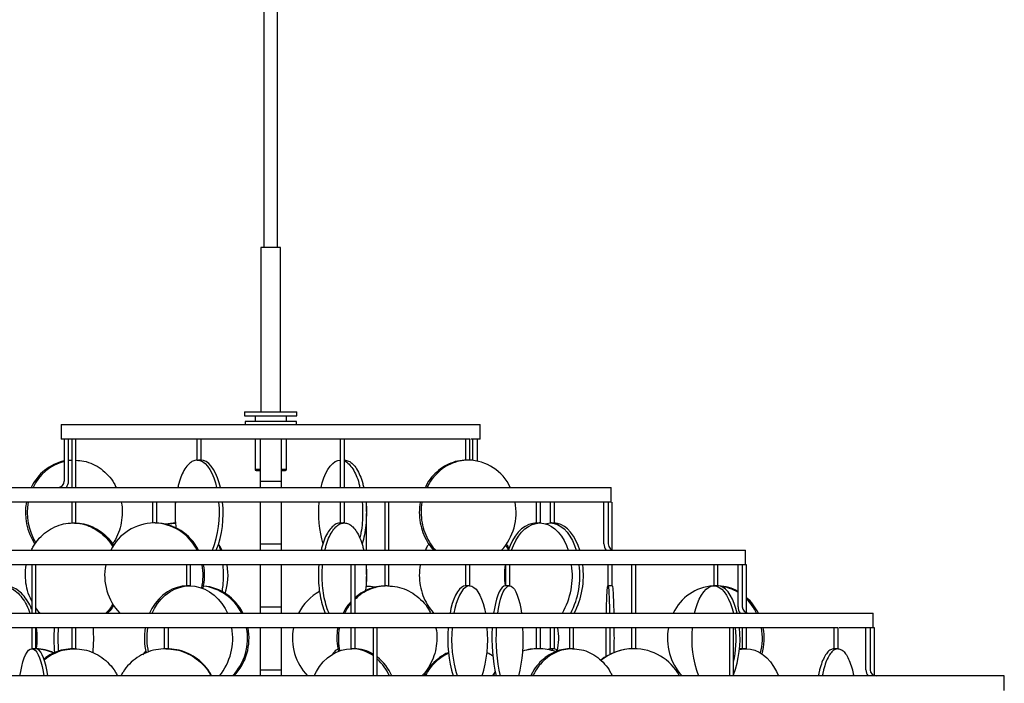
# Model space of a CAD drawing. Header units: millimetres. Extents: x 563 to 2726, y 490 to 2880.
# Tile 31 of 32: x 2233 to 2702, y 1913 to 2229. Entities that reach past the tile are written whole.
import ezdxf

# ---------------------------------------------------------------- set-up
doc = ezdxf.new("R2010")
doc.units = ezdxf.units.MM

msp = doc.modelspace()

# ---------------------------------------------------------------- linework, layer by layer
at = {"color": 7, "linetype": 'Continuous', "lineweight": 25}
for p, q in [((2349.15, 2798.45), (2349.15, 2120.82)), ((2355.65, 2120.82), (2355.65, 2798.45)), ((2347.75, 2120.82), (2347.75, 2042.32)), ((2357.05, 2120.82), (2347.75, 2120.82)), ((2357.05, 2042.32), (2357.05, 2120.82)), ((2339.9, 2042.32), (2339.9, 2040.52)), ((2339.9, 2042.32), (2364.9, 2042.32)), ((2339.9, 2040.52), (2364.9, 2040.52)), ((2344.9, 2040.52), (2344.9, 2037.82)), ((2359.9, 2037.82), (2359.9, 2040.52)), ((2364.9, 2040.52), (2364.9, 2042.32)), ((2252.4, 2036.32), (2252.4, 2029.32)), ((2252.4, 2036.32), (2452.4, 2036.32)), ((2340.15, 2037.82), (2340.15, 2036.32)), ((2364.65, 2037.82), (2340.15, 2037.82)), ((2364.65, 2036.32), (2364.65, 2037.82)), ((2452.4, 2029.32), (2452.4, 2036.32)), ((2257.43, 2029.32), (2252.4, 2029.32)), ((2253.9, 2029.32), (2253.9, 2009.32)), ((2255.9, 2009.32), (2255.9, 2029.32)), ((2257.43, 2029.32), (2257.43, 2006.32)), ((2317.2, 2029.32), (2258.78, 2029.32)), ((2259.43, 2006.32), (2259.43, 2029.32)), ((2317.2, 2029.32), (2317.2, 2019.24)), ((2319.2, 2019.32), (2319.2, 2029.32)), ((2385.6, 2029.32), (2319.2, 2029.32)), ((2344.9, 2029.32), (2344.9, 2014.82)), ((2347.4, 2029.32), (2347.4, 2009.32)), ((2357.4, 2029.32), (2357.4, 2009.32)), ((2359.9, 2014.82), (2359.9, 2029.32)), ((2385.6, 2029.32), (2385.6, 2006.32)), ((2385.66, 2029.32), (2385.61, 2029.32)), ((2387.6, 2006.32), (2387.6, 2029.32)), ((2446.02, 2029.32), (2387.6, 2029.32)), ((2445.37, 2029.32), (2445.37, 2019.24)), ((2447.36, 2029.32), (2447.31, 2029.32)), ((2447.37, 2019.31), (2447.37, 2029.32)), ((2452.4, 2029.32), (2447.8, 2029.32)), ((2448.9, 2019.21), (2448.9, 2029.32)), ((2450.9, 2029.32), (2450.9, 2018.91)), ((2257.43, 2019.31), (2255.9, 2019.21)), ((2189.9, 2006.32), (2514.9, 2006.32)), ((2347.4, 2009.32), (2357.4, 2009.32)), ((2347.4, 2009.32), (2347.4, 2006.32)), ((2357.4, 2009.32), (2357.4, 2006.32)), ((2514.9, 1999.32), (2514.9, 2006.32)), ((2296.01, 1999.32), (2224.89, 1999.32)), ((2257.43, 1999.32), (2257.43, 1989.3)), ((2259.43, 1989.3), (2259.43, 1999.32)), ((2295.99, 1999.32), (2295.99, 1989.31)), ((2297.64, 1999.32), (2296.01, 1999.32)), ((2407.16, 1999.32), (2297.64, 1999.32)), ((2297.99, 1989.3), (2297.99, 1999.32)), ((2306.75, 1999.32), (2306.75, 1994.81)), ((2347.4, 1999.32), (2347.4, 1979.32)), ((2357.4, 1999.32), (2357.4, 1979.32)), ((2385.6, 1999.32), (2385.6, 1989.3)), ((2387.6, 1989.3), (2387.6, 1999.32)), ((2398.06, 1994.81), (2398.06, 1999.32)), ((2406.81, 1999.32), (2406.81, 1976.32)), ((2408.81, 1976.32), (2408.81, 1999.32)), ((2479.92, 1999.32), (2408.81, 1999.32)), ((2479.06, 1999.32), (2479.06, 1989.31)), ((2481.06, 1999.32), (2479.92, 1999.32)), ((2481.06, 1989.32), (2481.06, 1999.32)), ((2514.9, 1999.32), (2481.06, 1999.32)), ((2485.71, 1999.32), (2485.71, 1989.32)), ((2487.71, 1989.31), (2487.71, 1999.32)), ((2511.4, 1979.32), (2511.4, 1999.32)), ((2513.4, 1999.32), (2513.4, 1979.32)), ((2515.3, 1999.32), (2515.25, 1999.32)), ((2515.3, 1976.53), (2515.3, 1999.32)), ((2306.75, 1993.83), (2306.75, 1989.3)), ((2398.06, 1976.32), (2398.06, 1993.83)), ((2327.92, 1978.35), (2329.11, 1976.32)), ((2347.4, 1979.32), (2357.4, 1979.32)), ((2347.4, 1979.32), (2347.4, 1976.32)), ((2357.4, 1979.32), (2357.4, 1976.32)), ((2396.06, 1979.74), (2396.06, 1978.9)), ((2125.9, 1976.32), (2578.9, 1976.32)), ((2578.9, 1969.32), (2578.9, 1976.32)), ((2238.4, 1969.32), (2179.45, 1969.32)), ((2238.4, 1969.32), (2238.4, 1946.32)), ((2239.9, 1969.32), (2238.4, 1969.32)), ((2312.22, 1969.32), (2239.9, 1969.32)), ((2240.4, 1946.32), (2240.4, 1969.32)), ((2312.16, 1969.32), (2312.16, 1959.31)), ((2313.92, 1969.32), (2312.22, 1969.32)), ((2390.88, 1969.32), (2313.92, 1969.32)), ((2314.16, 1959.32), (2314.16, 1969.32)), ((2347.4, 1969.32), (2347.4, 1949.32)), ((2357.4, 1969.32), (2357.4, 1949.32)), ((2390.65, 1969.32), (2390.65, 1946.32)), ((2392.59, 1969.32), (2390.88, 1969.32)), ((2392.65, 1946.32), (2392.65, 1969.32)), ((2464.9, 1969.32), (2392.65, 1969.32)), ((2398.06, 1964.81), (2398.06, 1969.32)), ((2406.81, 1969.32), (2406.81, 1959.3)), ((2408.81, 1959.3), (2408.81, 1969.32)), ((2445.37, 1969.32), (2445.37, 1959.32)), ((2447.37, 1959.32), (2447.37, 1969.32)), ((2464.4, 1969.32), (2464.4, 1959.32)), ((2466.4, 1969.32), (2464.9, 1969.32)), ((2466.4, 1959.32), (2466.4, 1969.32)), ((2525.35, 1969.32), (2466.4, 1969.32)), ((2513.3, 1969.32), (2513.3, 1959.3)), ((2515.3, 1959.3), (2515.3, 1969.32)), ((2524.53, 1969.32), (2524.53, 1946.32)), ((2526.53, 1969.32), (2525.35, 1969.32)), ((2526.53, 1946.32), (2526.53, 1969.32)), ((2564.94, 1969.32), (2526.53, 1969.32)), ((2563.77, 1969.32), (2563.77, 1959.32)), ((2565.77, 1969.32), (2564.94, 1969.32)), ((2565.77, 1959.32), (2565.77, 1969.32)), ((2578.9, 1969.32), (2565.77, 1969.32)), ((2575.4, 1949.32), (2575.4, 1969.32)), ((2577.4, 1969.32), (2577.4, 1949.32)), ((2579.4, 1969.32), (2578.9, 1969.32)), ((2579.4, 1946.49), (2579.4, 1969.32)), ((2398.06, 1959.3), (2398.06, 1963.83)), ((2064.9, 1946.32), (2639.9, 1946.32)), ((2347.4, 1949.32), (2357.4, 1949.32)), ((2347.4, 1949.32), (2347.4, 1946.32)), ((2357.4, 1949.32), (2357.4, 1946.32)), ((2639.9, 1939.32), (2639.9, 1946.32)), ((2302.01, 1939.32), (2209.4, 1939.32)), ((2238.4, 1939.32), (2238.4, 1929.32)), ((2240.4, 1929.32), (2240.4, 1939.32)), ((2257.43, 1939.32), (2257.43, 1929.3)), ((2259.43, 1929.3), (2259.43, 1939.32)), ((2301.56, 1939.32), (2301.56, 1929.3)), ((2401.47, 1939.32), (2303.33, 1939.32)), ((2303.56, 1929.3), (2303.56, 1939.32)), ((2347.4, 1939.32), (2347.4, 1919.32)), ((2357.4, 1939.32), (2357.4, 1919.32)), ((2390.65, 1939.32), (2390.65, 1929.32)), ((2392.65, 1929.31), (2392.65, 1939.32)), ((2401.24, 1939.32), (2401.24, 1916.32)), ((2403.18, 1939.32), (2401.47, 1939.32)), ((2403.24, 1916.32), (2403.24, 1939.32)), ((2495.4, 1939.32), (2403.24, 1939.32)), ((2479.06, 1939.32), (2479.06, 1929.3)), ((2481.06, 1929.31), (2481.06, 1939.32)), ((2485.71, 1939.32), (2485.71, 1929.32)), ((2487.71, 1929.32), (2487.71, 1939.32)), ((2494.9, 1939.32), (2494.9, 1929.3)), ((2496.9, 1929.3), (2496.9, 1939.32)), ((2572.08, 1939.32), (2496.9, 1939.32)), ((2524.53, 1939.32), (2524.53, 1929.3)), ((2526.53, 1929.3), (2526.53, 1939.32)), ((2571.26, 1939.32), (2571.26, 1916.32)), ((2573.26, 1939.32), (2572.08, 1939.32)), ((2573.26, 1916.32), (2573.26, 1939.32)), ((2622.27, 1939.32), (2573.26, 1939.32)), ((2577.4, 1939.32), (2577.4, 1929.31)), ((2579.4, 1929.32), (2579.4, 1939.32)), ((2621.09, 1939.32), (2621.09, 1929.3)), ((2623.09, 1939.32), (2623.03, 1939.32)), ((2623.09, 1929.3), (2623.09, 1939.32)), ((2639.9, 1939.32), (2623.59, 1939.32)), ((2636.4, 1919.32), (2636.4, 1939.32)), ((2638.4, 1939.32), (2638.4, 1919.32)), ((2640.4, 1939.32), (2639.9, 1939.32)), ((2640.4, 1916.49), (2640.4, 1939.32)), ((2524.53, 1929.32), (2524.44, 1929.3)), ((2526.52, 1929.32), (2526.61, 1929.3)), ((2577.69, 1929.32), (2576.02, 1929.21)), ((2347.4, 1919.32), (2357.4, 1919.32)), ((2347.4, 1919.32), (2347.4, 1916.32)), ((2357.4, 1919.32), (2357.4, 1916.32)), ((2459.44, 1918.42), (2458.17, 1916.32)), ((2459.5, 1918.14), (2458.41, 1916.32)), ((2702.4, 1916.32), (2002.4, 1916.32)), ((2571.26, 1916.46), (2571.2, 1916.32)), ((2702.4, 1909.32), (2702.4, 1916.32))]:
    msp.add_line(p, q, dxfattribs=at)
at = {"color": 1, "linetype": 'Continuous', "lineweight": 25}
for p, q in [((2347.4, 2014.82), (2344.9, 2014.82)), ((2359.9, 2014.82), (2357.4, 2014.82))]:
    msp.add_line(p, q, dxfattribs=at)
at = {"color": 7, "linetype": 'Continuous', "lineweight": 25, "flags": 128}
for points in [[(2255.9, 2019.11), (2256.12, 2019.14), (2257.43, 2019.27)], [(2317.29, 2019.32), (2318.57, 2019.14), (2319.82, 2018.59), (2321.04, 2017.7), (2322.2, 2016.46), (2323.3, 2014.9), (2324.3, 2013.03), (2325.2, 2010.9), (2325.99, 2008.52), (2326.56, 2006.32)], [(2328.38, 2006.32), (2327.8, 2008.52), (2327.01, 2010.9), (2326.11, 2013.03), (2325.11, 2014.9), (2324.02, 2016.46), (2322.85, 2017.7), (2321.63, 2018.59), (2320.38, 2019.14), (2319.11, 2019.32)], [(2376.43, 2006.32), (2377, 2008.52), (2377.79, 2010.9), (2378.69, 2013.03), (2379.7, 2014.9), (2380.79, 2016.46), (2381.95, 2017.7), (2383.17, 2018.59), (2384.42, 2019.14), (2385.6, 2019.32)], [(2306.95, 1989.32), (2304.58, 1989.14), (2302.35, 1988.75)], [(2302.62, 1988.68), (2305.13, 1989.14), (2306.95, 1989.3)], [(2479.27, 1989.32), (2477.42, 1989.14), (2475.59, 1988.59), (2473.81, 1987.7), (2472.12, 1986.46), (2470.53, 1984.9), (2469.07, 1983.03), (2467.75, 1980.9), (2466.6, 1978.52), (2465.72, 1976.18)], [(2467.35, 1976.32), (2468.18, 1978.52), (2469.33, 1980.9), (2470.64, 1983.03), (2472.1, 1984.9), (2473.69, 1986.46), (2475.39, 1987.7), (2477.16, 1988.59), (2478.99, 1989.14), (2480.85, 1989.32)], [(2480.85, 1989.32), (2482.7, 1989.14), (2484.53, 1988.59), (2486.31, 1987.7), (2488, 1986.46), (2489.59, 1984.9), (2491.05, 1983.03), (2492.37, 1980.9), (2493.51, 1978.52), (2494.35, 1976.32)], [(2483.48, 1988.95), (2484.19, 1989.14), (2485.88, 1989.32)], [(2485.88, 1989.32), (2487.56, 1989.14), (2489.22, 1988.59), (2490.83, 1987.7), (2492.37, 1986.46), (2493.82, 1984.9), (2495.15, 1983.03), (2496.34, 1980.9), (2497.38, 1978.52), (2498.14, 1976.32)], [(2499.8, 1976.32), (2499.04, 1978.52), (2498, 1980.9), (2496.81, 1983.03), (2495.48, 1984.9), (2494.03, 1986.46), (2492.49, 1987.7), (2490.88, 1988.59), (2489.22, 1989.14), (2487.54, 1989.32)], [(2312.58, 1959.32), (2310.12, 1959.14), (2307.68, 1958.59), (2305.32, 1957.7), (2303.07, 1956.46), (2300.95, 1954.9), (2299, 1953.03), (2297.26, 1950.9), (2295.73, 1948.52), (2294.62, 1946.32)], [(2295.77, 1946.32), (2296.88, 1948.52), (2298.4, 1950.9), (2300.15, 1953.03), (2302.1, 1954.9), (2304.21, 1956.46), (2306.47, 1957.7), (2308.83, 1958.59), (2311.26, 1959.14), (2313.73, 1959.32)], [(2313.73, 1959.32), (2316.2, 1959.14), (2318.63, 1958.59), (2320.99, 1957.7), (2323.25, 1956.46), (2325.36, 1954.9), (2327.31, 1953.03), (2329.06, 1950.9), (2330.58, 1948.52), (2331.7, 1946.32)], [(2445.43, 1959.32), (2444.4, 1959.14), (2443.39, 1958.59), (2442.4, 1957.7), (2441.46, 1956.46), (2440.57, 1954.9), (2439.76, 1953.03), (2439.03, 1950.9), (2438.39, 1948.52), (2437.93, 1946.32)], [(2447.31, 1959.32), (2446.28, 1959.14), (2445.26, 1958.59), (2444.28, 1957.7), (2443.34, 1956.46), (2442.45, 1954.9), (2441.64, 1953.03), (2440.91, 1950.9), (2440.27, 1948.52), (2439.81, 1946.32)], [(2447.31, 1959.32), (2448.34, 1959.14), (2449.36, 1958.59), (2450.34, 1957.7), (2451.28, 1956.46), (2452.17, 1954.9), (2452.98, 1953.03), (2453.71, 1950.9), (2454.35, 1948.52), (2454.81, 1946.32)], [(2464.44, 1959.32), (2463.66, 1959.14), (2462.89, 1958.59), (2462.14, 1957.7), (2461.43, 1956.46), (2460.76, 1954.9), (2460.15, 1953.03), (2459.59, 1950.9), (2459.11, 1948.52), (2458.76, 1946.32)], [(2460.69, 1946.32), (2461.04, 1948.52), (2461.52, 1950.9), (2462.08, 1953.03), (2462.69, 1954.9), (2463.36, 1956.46), (2464.07, 1957.7), (2464.82, 1958.59), (2465.59, 1959.14), (2466.37, 1959.32)], [(2466.37, 1959.32), (2467.15, 1959.14), (2467.92, 1958.59), (2468.66, 1957.7), (2469.37, 1956.46), (2470.04, 1954.9), (2470.66, 1953.03), (2471.21, 1950.9), (2471.69, 1948.52), (2472.04, 1946.32)], [(2554.6, 1946.32), (2555.17, 1948.52), (2555.96, 1950.9), (2556.86, 1953.03), (2557.86, 1954.9), (2558.96, 1956.46), (2560.12, 1957.7), (2561.34, 1958.59), (2562.59, 1959.14), (2563.87, 1959.32)], [(2563.87, 1959.32), (2565.14, 1959.14), (2566.39, 1958.59), (2567.61, 1957.7), (2568.78, 1956.46), (2569.87, 1954.9), (2570.87, 1953.03), (2571.77, 1950.9), (2572.56, 1948.52), (2573.13, 1946.32)], [(2574.95, 1946.32), (2574.37, 1948.52), (2573.59, 1950.9), (2572.69, 1953.03), (2571.68, 1954.9), (2570.59, 1956.46), (2569.43, 1957.7), (2568.21, 1958.59), (2566.95, 1959.14), (2565.68, 1959.32)], [(2232.76, 1916.32), (2233.11, 1918.52), (2233.59, 1920.9), (2234.15, 1923.03), (2234.76, 1924.9), (2235.43, 1926.46), (2236.14, 1927.7), (2236.89, 1928.59), (2237.66, 1929.14), (2238.44, 1929.32)], [(2240.39, 1929.32), (2240.4, 1929.32), (2240.32, 1929.31), (2240.13, 1929.31), (2239.87, 1929.3), (2239.55, 1929.3), (2239.21, 1929.3), (2238.9, 1929.31), (2238.64, 1929.32), (2238.47, 1929.32), (2238.44, 1929.32), (2238.44, 1929.32)], [(2238.44, 1929.32), (2239.22, 1929.14), (2239.98, 1928.59), (2240.73, 1927.7), (2241.44, 1926.46), (2242.11, 1924.9), (2242.73, 1923.03), (2243.28, 1920.9), (2243.76, 1918.52), (2244.11, 1916.32)], [(2246.04, 1916.32), (2245.69, 1918.52), (2245.21, 1920.9), (2244.66, 1923.03), (2244.04, 1924.9), (2243.37, 1926.46), (2242.66, 1927.7), (2241.92, 1928.59), (2241.15, 1929.14), (2240.37, 1929.32)], [(2292.76, 1928.05), (2292.34, 1927.7), (2291.19, 1926.48)], [(2373.11, 1916.32), (2374.22, 1918.52), (2375.74, 1920.9), (2377.49, 1923.03), (2379.44, 1924.9), (2381.56, 1926.46), (2383.81, 1927.7), (2386.17, 1928.59), (2388.6, 1929.14), (2391.07, 1929.32)], [(2485.72, 1929.32), (2485.15, 1929.14), (2484.83, 1928.88)], [(2576, 1928.93), (2576.98, 1929.14), (2579.11, 1929.32)], [(2579.11, 1929.32), (2581.24, 1929.14), (2583.34, 1928.59), (2585.38, 1927.7), (2587.32, 1926.46), (2589.15, 1924.9), (2590.83, 1923.03), (2592.34, 1920.9), (2593.66, 1918.52), (2594.62, 1916.32)]]:
    msp.add_lwpolyline(points, dxfattribs=at)
at = {"color": 7, "linetype": 'Continuous', "lineweight": 25}
for centre, radius, start, end in [((2258.84, 1996.55), 22.9, 102.4566, 154.7328), ((2259.75, 1996.5), 22.97, 104.7375, 154.6876), ((2446.27, 1996.82), 22.51, 24.972, 88.6566), ((2345.4, 2014.82), 0.5, 180, 270), ((2359.4, 2014.82), 0.5, 270, 0), ((2250.9, 2009.32), 3, 270, 0), ((2250.9, 2009.32), 5, 323.1301, 0), ((2262.31, 1994.3), 26.97, 169.2784, 213.8809), ((2263.2, 1994.31), 27.01, 169.2977, 212.3646), ((2278.71, 1994.05), 49.22, 338.8898, 6.1502), ((2279.99, 1994.12), 49.74, 339.0349, 6.0051), ((2428.07, 1994.24), 52.96, 174.4975, 196.443), ((2442.88, 1994.26), 26.6, 317.5834, 10.9655), ((2296.96, 1966), 23.32, 90.7498, 153.7368), ((2296.32, 1965.96), 23.37, 26.3308, 89.1826), ((2297.03, 1966), 23.32, 26.2632, 89.2502), ((2516.4, 1979.32), 5, 180, 216.8699), ((2516.4, 1979.32), 3, 180, 270), ((2299.16, 1964.29), 26.01, 168.8533, 223.6959), ((2293.6, 1964.32), 26.54, 346.9387, 10.8583), ((2294.29, 1964.32), 26.54, 346.4144, 10.8568), ((2306.11, 1964.32), 25.94, 340.7574, 11.1099), ((2504.17, 1964.32), 40.29, 172.8713, 187.1565), ((2460.82, 1964.11), 35.49, 329.907, 8.4365), ((2461.48, 1964.09), 38.45, 332.4745, 7.8145), ((2462.8, 1964.15), 38.78, 332.627, 7.662), ((2317.43, 1935.88), 23.48, 26.4032, 82.9213), ((2318.17, 1935.95), 23.4, 26.3186, 84.6883), ((2564.88, 1936.84), 22.5, 93.6706, 155.0906), ((2565.13, 1938.33), 21, 60.7201, 87.3545), ((2564.21, 1938.1), 21.23, 58.197, 82.8921), ((2387.21, 1935.4), 24.17, 118.5718, 153.1443), ((2563.06, 1935.51), 24.52, 26.1509, 48.2117), ((2562.01, 1935.37), 24.77, 26.2356, 45.3941), ((2580.4, 1949.32), 5, 180, 216.8699), ((2580.4, 1949.32), 3, 180, 270), ((2320.48, 1934.33), 71.54, 175.9956, 185.5072), ((2322.63, 1934.32), 71.81, 176.01, 185.0245), ((2196.39, 1934.33), 71.54, 354.4928, 4.0044), ((2322.38, 1934.32), 30.28, 170.4973, 193.2178), ((2323.56, 1934.32), 30.31, 170.5079, 192.5737), ((2305.76, 1934.21), 28.5, 321.116, 10.3277), ((2315.39, 1934.28), 25.98, 316.2682, 11.1826), ((2316.04, 1934.29), 26.01, 316.3041, 11.1467), ((2388.77, 1934.29), 26.01, 168.8533, 223.6959), ((2496.69, 1934.03), 59.87, 174.927, 197.2037), ((2498.56, 1934.03), 59.87, 174.927, 197.2037), ((2396.06, 1934.03), 59.87, 342.7963, 5.073), ((2536, 1934.01), 78.08, 176.1005, 193.0939), ((2538.91, 1934.09), 79.06, 176.2061, 192.9883), ((2394.8, 1934.01), 78.08, 346.9061, 3.8995), ((2463.96, 1934.32), 25.85, 346.3694, 11.1541), ((2568.32, 1934.28), 26.65, 169.0884, 222.3627), ((2602.98, 1934.12), 49.74, 173.9949, 200.9651), ((2525.99, 1934.13), 50.31, 339.9722, 5.9213), ((2518.35, 1934.33), 56.09, 348.206, 5.1071), ((2559.55, 1934.32), 27.46, 345.1586, 10.488), ((2560.39, 1934.32), 27.46, 344.1538, 10.4862), ((2239.64, 1905.86), 23.47, 66.7709, 87.6652), ((2239.12, 1905.84), 23.48, 65.9646, 85.8627), ((2390.89, 1911.44), 17.88, 54.6343, 89.4188), ((2392.12, 1911.78), 17.54, 58.6873, 89.6785), ((2480.18, 1904.68), 24.65, 90.0031, 107.8279), ((2479.94, 1904.68), 24.65, 90.0029, 107.2215), ((2480.18, 1904.67), 24.65, 70.6187, 89.9965), ((2488.02, 1927.53), 1.82, 100.4619, 147.6491), ((2487.25, 1927.3), 2.07, 24.066, 77.6767), ((2525.45, 1904.47), 24.85, 90.0142, 128.9328), ((2525.62, 1904.47), 24.85, 90.0143, 129.1912), ((2525.59, 1904.43), 24.89, 28.5406, 89.953), ((2388.62, 1907), 23.49, 23.3649, 51.5144), ((2386.9, 1906.62), 24.17, 23.666, 47.469), ((2641.4, 1919.32), 5, 180, 216.8699), ((2641.4, 1919.32), 3, 180, 270)]:
    msp.add_arc(centre, radius, start, end, dxfattribs=at)
for points, knots in [([(2258.77, 2029.32), (2258.65, 2029.32), (2258.39, 2029.32), (2258, 2029.32), (2257.68, 2029.32), (2257.47, 2029.32), (2257.45, 2029.32), (2257.44, 2029.32)], [0, 0, 0, 0, 0.204504, 0.409008, 0.613512, 0.818016, 1, 1, 1, 1]), ([(2259.43, 2029.32), (2259.43, 2029.32), (2259.45, 2029.32), (2259.35, 2029.32), (2259.13, 2029.32), (2258.89, 2029.32), (2258.77, 2029.32)], [0, 0, 0, 0, 0.035407, 0.356938, 0.678469, 1, 1, 1, 1]), ([(2317.86, 2029.32), (2317.74, 2029.32), (2317.5, 2029.32), (2317.28, 2029.32), (2317.18, 2029.32), (2317.21, 2029.32), (2317.21, 2029.32)], [0, 0, 0, 0, 0.321531, 0.643062, 0.964593, 1, 1, 1, 1]), ([(2319.19, 2029.32), (2319.18, 2029.32), (2319.17, 2029.32), (2318.95, 2029.32), (2318.63, 2029.32), (2318.24, 2029.32), (2317.99, 2029.32), (2317.86, 2029.32)], [0, 0, 0, 0, 0.181984, 0.386488, 0.590992, 0.795496, 1, 1, 1, 1]), ([(2387.6, 2029.32), (2387.6, 2029.32), (2387.62, 2029.32), (2387.52, 2029.32), (2387.3, 2029.32), (2386.95, 2029.32), (2386.56, 2029.32), (2386.17, 2029.32), (2385.84, 2029.32), (2385.72, 2029.32), (2385.66, 2029.32)], [0, 0, 0, 0, 0.015488, 0.156132, 0.296777, 0.437422, 0.578066, 0.718711, 0.859355, 1, 1, 1, 1]), ([(2447.31, 2029.32), (2447.25, 2029.32), (2447.13, 2029.32), (2446.8, 2029.32), (2446.42, 2029.32), (2446.02, 2029.32), (2445.68, 2029.32), (2445.45, 2029.32), (2445.35, 2029.32), (2445.38, 2029.32), (2445.38, 2029.32)], [0, 0, 0, 0, 0.140645, 0.281289, 0.421934, 0.562578, 0.703223, 0.843868, 0.984512, 1, 1, 1, 1]), ([(2259.43, 2019.26), (2260.72, 2019.17), (2263.49, 2018.99), (2267.58, 2017.55), (2271.53, 2015.25), (2274.95, 2012.09), (2277.36, 2009.06), (2278.32, 2006.96), (2278.61, 2006.32)], [0, 0, 0, 0, 0.163833, 0.352282, 0.54073, 0.729179, 0.917628, 1, 1, 1, 1]), ([(2317.29, 2019.32), (2316.6, 2019.23), (2315.22, 2019.04), (2313.23, 2017.55), (2311.38, 2015.25), (2309.79, 2012.1), (2308.66, 2009.06), (2308.22, 2006.96), (2308.08, 2006.32)], [0, 0, 0, 0, 0.1839213, 0.3678426, 0.5517639, 0.7356852, 0.9196065, 1, 1, 1, 1]), ([(2317.29, 2019.32), (2317.35, 2019.32), (2317.45, 2019.32), (2317.65, 2019.32), (2317.79, 2019.31), (2317.86, 2019.31)], [0, 0, 0, 0, 0.431078, 0.698522, 1, 1, 1, 1]), ([(2319.19, 2019.32), (2319.19, 2019.32), (2319.19, 2019.31), (2319.05, 2019.31), (2318.82, 2019.3), (2318.52, 2019.3), (2318.18, 2019.3), (2317.97, 2019.31), (2317.86, 2019.31)], [0, 0, 0, 0, 0.124115, 0.299799, 0.47554, 0.651186, 0.826731, 1, 1, 1, 1]), ([(2387.51, 2019.32), (2388.2, 2019.23), (2389.59, 2019.04), (2391.58, 2017.55), (2393.42, 2015.25), (2395.02, 2012.1), (2396.14, 2009.06), (2396.59, 2006.96), (2396.72, 2006.32)], [0, 0, 0, 0, 0.183921, 0.367843, 0.551764, 0.735685, 0.919606, 1, 1, 1, 1]), ([(2387.6, 2018.88), (2387.66, 2018.87), (2388.4, 2018.7), (2389.76, 2017.5), (2391.61, 2015.26), (2393.2, 2012.09), (2394.33, 2009.06), (2394.77, 2006.96), (2394.91, 2006.32)], [0, 0, 0, 0, 0.016656, 0.238274, 0.459892, 0.681511, 0.903129, 1, 1, 1, 1]), ([(2445.95, 2019.32), (2444.47, 2019.23), (2441.5, 2019.04), (2437.22, 2017.55), (2433.27, 2015.25), (2429.85, 2012.1), (2427.44, 2009.06), (2426.48, 2006.96), (2426.19, 2006.32)], [0, 0, 0, 0, 0.183921, 0.367843, 0.551764, 0.735685, 0.919606, 1, 1, 1, 1]), ([(2446.79, 2019.32), (2445.31, 2019.23), (2442.34, 2019.04), (2438.07, 2017.55), (2434.12, 2015.25), (2430.7, 2012.1), (2428.29, 2009.06), (2427.33, 2006.96), (2427.04, 2006.32)], [0, 0, 0, 0, 0.183921, 0.367843, 0.551764, 0.735685, 0.919606, 1, 1, 1, 1]), ([(2446.79, 2019.32), (2446.7, 2019.32), (2446.52, 2019.32), (2446.22, 2019.32), (2445.93, 2019.31), (2445.69, 2019.3), (2445.5, 2019.3), (2445.39, 2019.3), (2445.38, 2019.3), (2445.38, 2019.3)], [0, 0, 0, 0, 0.146992, 0.29331, 0.440235, 0.586894, 0.73357, 0.880481, 1, 1, 1, 1]), ([(2345.52, 2014.32), (2345.49, 2014.32), (2345.41, 2014.32), (2345.8, 2014.32), (2346.42, 2014.32), (2346.99, 2014.32), (2347.38, 2014.32), (2347.4, 2014.32)], [0, 0, 0, 0, 0.190427, 0.45174, 0.718597, 0.985455, 1, 1, 1, 1]), ([(2357.4, 2014.32), (2357.67, 2014.32), (2358.53, 2014.32), (2358.94, 2014.32), (2359.22, 2014.32)], [0, 0, 0, 0, 0.306888, 1, 1, 1, 1]), ([(2281.04, 1999.32), (2281.06, 1999.28), (2281.5, 1997.68), (2281.51, 1995.98), (2281.51, 1994.32)], [0, 0, 0, 0, 0.025504, 1, 1, 1, 1]), ([(2306.95, 1999.32), (2306.94, 1999.28), (2306.73, 1997.68), (2306.73, 1995.98), (2306.73, 1994.32)], [0, 0, 0, 0, 0.025504, 1, 1, 1, 1]), ([(2396.04, 1999.32), (2396.05, 1999.28), (2396.26, 1997.68), (2396.26, 1995.98), (2396.26, 1994.32)], [0, 0, 0, 0, 0.025504, 1, 1, 1, 1]), ([(2397.86, 1999.32), (2397.86, 1999.28), (2398.07, 1997.68), (2398.07, 1995.98), (2398.08, 1994.32)], [0, 0, 0, 0, 0.025504, 1, 1, 1, 1]), ([(2408.15, 1999.32), (2408.02, 1999.32), (2407.77, 1999.32), (2407.37, 1999.32), (2407.06, 1999.32), (2406.84, 1999.32), (2406.83, 1999.32), (2406.82, 1999.32)], [0, 0, 0, 0, 0.204504, 0.409008, 0.613512, 0.818016, 1, 1, 1, 1]), ([(2408.8, 1999.32), (2408.8, 1999.32), (2408.83, 1999.32), (2408.73, 1999.32), (2408.51, 1999.32), (2408.27, 1999.32), (2408.15, 1999.32)], [0, 0, 0, 0, 0.035407, 0.356938, 0.678469, 1, 1, 1, 1]), ([(2423.76, 1999.32), (2423.75, 1999.28), (2423.3, 1997.68), (2423.3, 1995.98), (2423.29, 1994.32)], [0, 0, 0, 0, 0.025504, 1, 1, 1, 1]), ([(2424.61, 1999.32), (2424.59, 1999.28), (2424.15, 1997.68), (2424.14, 1995.98), (2424.14, 1994.32)], [0, 0, 0, 0, 0.0255045, 1, 1, 1, 1]), ([(2281.51, 1994.32), (2281.43, 1992.68), (2281.27, 1989.41), (2279.88, 1984.72), (2278.4, 1981.29), (2277.15, 1979.69), (2276.87, 1979.32)], [0, 0, 0, 0, 0.303656, 0.607313, 0.910969, 1, 1, 1, 1]), ([(2306.73, 1994.32), (2306.75, 1992.68), (2306.79, 1990.1), (2307.14, 1987.67), (2307.27, 1986.79)], [0, 0, 0, 0, 0.6384846, 1, 1, 1, 1]), ([(2396.26, 1994.32), (2396.22, 1992.69), (2396.14, 1989.42), (2395.63, 1985.29), (2395.08, 1983.03), (2394.88, 1982.19)], [0, 0, 0, 0, 0.385761, 0.771523, 1, 1, 1, 1]), ([(2398.08, 1994.32), (2398.04, 1992.68), (2397.96, 1989.41), (2397.31, 1984.72), (2396.62, 1981.29), (2396.04, 1979.69), (2395.91, 1979.32)], [0, 0, 0, 0, 0.303656, 0.607313, 0.910969, 1, 1, 1, 1]), ([(2423.29, 1994.32), (2423.38, 1992.69), (2423.55, 1989.42), (2424.88, 1984.68), (2427.02, 1980.39), (2428.89, 1977.56), (2430.16, 1976.43), (2430.28, 1976.32)], [0, 0, 0, 0, 0.243684, 0.487368, 0.731052, 0.974736, 1, 1, 1, 1]), ([(2424.14, 1994.32), (2424.22, 1992.69), (2424.39, 1989.42), (2425.73, 1984.68), (2427.87, 1980.39), (2429.74, 1977.56), (2431.01, 1976.43), (2431.13, 1976.32)], [0, 0, 0, 0, 0.243684, 0.487368, 0.731052, 0.974736, 1, 1, 1, 1]), ([(2238.26, 1976.32), (2238.55, 1976.96), (2239.5, 1979.06), (2241.91, 1982.1), (2245.33, 1985.25), (2249.29, 1987.55), (2253.56, 1989.04), (2256.53, 1989.23), (2258.01, 1989.32)], [0, 0, 0, 0, 0.080394, 0.264315, 0.448236, 0.632157, 0.816079, 1, 1, 1, 1]), ([(2258.01, 1989.32), (2259.49, 1989.23), (2262.46, 1989.04), (2266.73, 1987.55), (2270.69, 1985.25), (2274.08, 1982.08), (2276.21, 1979.56), (2276.94, 1978.02), (2276.99, 1977.92)], [0, 0, 0, 0, 0.19735, 0.394699, 0.592049, 0.789399, 0.986748, 1, 1, 1, 1]), ([(2258.01, 1989.32), (2258.12, 1989.32), (2258.29, 1989.32), (2258.56, 1989.32), (2258.7, 1989.31), (2258.77, 1989.31)], [0, 0, 0, 0, 0.431079, 0.698523, 1, 1, 1, 1]), ([(2259.43, 1989.3), (2259.43, 1989.3), (2259.44, 1989.3), (2259.38, 1989.3), (2259.25, 1989.3), (2259.04, 1989.31), (2258.86, 1989.31), (2258.77, 1989.31)], [0, 0, 0, 0, 0.035518, 0.276548, 0.517964, 0.758355, 1, 1, 1, 1]), ([(2258.86, 1989.32), (2260.34, 1989.23), (2263.3, 1989.04), (2267.58, 1987.56), (2271.51, 1985.24), (2274.92, 1982.23), (2276.63, 1979.73), (2277.45, 1978.53)], [0, 0, 0, 0, 0.203468, 0.406935, 0.610403, 0.81387, 1, 1, 1, 1]), ([(2297.98, 1989.3), (2297.98, 1989.3), (2298, 1989.3), (2297.9, 1989.3), (2297.7, 1989.3), (2297.42, 1989.31), (2297.09, 1989.32), (2296.83, 1989.32), (2296.69, 1989.32), (2296.65, 1989.32)], [0, 0, 0, 0, 0.066264, 0.241918, 0.417472, 0.593078, 0.768806, 0.944537, 1, 1, 1, 1]), ([(2385.7, 1989.32), (2385.01, 1989.23), (2383.62, 1989.04), (2381.63, 1987.55), (2379.79, 1985.25), (2378.19, 1982.1), (2377.07, 1979.06), (2376.62, 1976.96), (2376.49, 1976.32)], [0, 0, 0, 0, 0.183921, 0.367843, 0.551764, 0.735685, 0.919606, 1, 1, 1, 1]), ([(2378.3, 1976.32), (2378.43, 1976.96), (2378.88, 1979.06), (2380, 1982.1), (2381.6, 1985.25), (2383.44, 1987.55), (2385.44, 1989.04), (2386.82, 1989.23), (2387.51, 1989.32)], [0, 0, 0, 0, 0.0803935, 0.2643148, 0.4482361, 0.6321574, 0.8160787, 1, 1, 1, 1]), ([(2385.61, 1989.32), (2385.61, 1989.32), (2385.61, 1989.31), (2385.64, 1989.31), (2385.66, 1989.31)], [0, 0, 0, 0, 0.322482, 1, 1, 1, 1]), ([(2387.51, 1989.32), (2387.46, 1989.32), (2387.36, 1989.32), (2387.13, 1989.32), (2386.86, 1989.31), (2386.56, 1989.3), (2386.27, 1989.3), (2386, 1989.3), (2385.79, 1989.31), (2385.71, 1989.31), (2385.66, 1989.31)], [0, 0, 0, 0, 0.125124, 0.250125, 0.375012, 0.500207, 0.62495, 0.750032, 0.875285, 1, 1, 1, 1]), ([(2387.51, 1989.32), (2388.2, 1989.23), (2389.59, 1989.04), (2391.58, 1987.55), (2393.42, 1985.25), (2395.02, 1982.1), (2396.14, 1979.06), (2396.59, 1976.96), (2396.72, 1976.32)], [0, 0, 0, 0, 0.183921, 0.367843, 0.551764, 0.735685, 0.919606, 1, 1, 1, 1]), ([(2480.85, 1989.32), (2480.77, 1989.32), (2480.61, 1989.32), (2480.29, 1989.31), (2479.95, 1989.31), (2479.62, 1989.3), (2479.34, 1989.3), (2479.15, 1989.3), (2479.06, 1989.31), (2479.07, 1989.31), (2479.07, 1989.31)], [0, 0, 0, 0, 0.136063, 0.272123, 0.408252, 0.544425, 0.680524, 0.816545, 0.952607, 1, 1, 1, 1]), ([(2487.7, 1989.31), (2487.7, 1989.31), (2487.72, 1989.31), (2487.63, 1989.31), (2487.45, 1989.3), (2487.17, 1989.3), (2486.85, 1989.3), (2486.51, 1989.31), (2486.19, 1989.32), (2485.98, 1989.32), (2485.9, 1989.32), (2485.88, 1989.32)], [0, 0, 0, 0, 0.031652, 0.164032, 0.296454, 0.428805, 0.56108, 0.693395, 0.825802, 0.95821, 1, 1, 1, 1]), ([(2327.52, 1979.29), (2327.65, 1978.94), (2327.98, 1978.05), (2328.19, 1976.97), (2328.32, 1976.32)], [0, 0, 0, 0, 0.394924, 1, 1, 1, 1]), ([(2427.94, 1979.32), (2427.65, 1978.96), (2426.92, 1978.07), (2426.47, 1976.97), (2426.19, 1976.32)], [0, 0, 0, 0, 0.40147, 1, 1, 1, 1]), ([(2464.35, 1978.8), (2464.5, 1978.61), (2465.08, 1977.87), (2465.44, 1976.98), (2465.7, 1976.32)], [0, 0, 0, 0, 0.2616546, 1, 1, 1, 1]), ([(2466.16, 1977.12), (2466, 1977.49), (2465.64, 1978.32), (2465.08, 1979), (2464.77, 1979.37)], [0, 0, 0, 0, 0.452533, 1, 1, 1, 1]), ([(2238.4, 1952.02), (2237.93, 1952.92), (2236.72, 1955.23), (2235.65, 1959.43), (2235.26, 1964.3), (2235.37, 1967.68), (2235.81, 1969.28), (2235.82, 1969.32)], [0, 0, 0, 0, 0.172935, 0.446239, 0.719543, 0.992847, 1, 1, 1, 1]), ([(2329.45, 1969.32), (2329.46, 1969.28), (2329.67, 1967.68), (2329.7, 1964.31), (2329.6, 1960), (2329.23, 1957.47), (2329.09, 1956.5)], [0, 0, 0, 0, 0.00986, 0.386596, 0.763332, 1, 1, 1, 1]), ([(2375.35, 1969.32), (2375.35, 1969.28), (2375.14, 1967.68), (2375.09, 1964.3), (2375.26, 1959.42), (2375.87, 1954.68), (2376.87, 1950.39), (2377.74, 1947.56), (2378.34, 1946.43), (2378.39, 1946.32)], [0, 0, 0, 0, 0.0051019, 0.2000395, 0.3949771, 0.5899148, 0.7848524, 0.97979, 1, 1, 1, 1]), ([(2380.21, 1946.32), (2380.15, 1946.43), (2379.56, 1947.56), (2378.69, 1950.39), (2377.68, 1954.68), (2377.07, 1959.42), (2376.91, 1964.3), (2376.95, 1967.68), (2377.16, 1969.28), (2377.16, 1969.32)], [0, 0, 0, 0, 0.02021, 0.215148, 0.410085, 0.605023, 0.79996, 0.994898, 1, 1, 1, 1]), ([(2397.86, 1969.32), (2397.86, 1969.28), (2398.07, 1967.68), (2398.07, 1965.98), (2398.08, 1964.32)], [0, 0, 0, 0, 0.025504, 1, 1, 1, 1]), ([(2423.76, 1969.32), (2423.75, 1969.28), (2423.3, 1967.68), (2423.3, 1965.98), (2423.29, 1964.32)], [0, 0, 0, 0, 0.025504, 1, 1, 1, 1]), ([(2398.08, 1964.32), (2398.05, 1962.68), (2398.01, 1960.13), (2397.67, 1957.73), (2397.55, 1956.89)], [0, 0, 0, 0, 0.647254, 1, 1, 1, 1]), ([(2423.29, 1964.32), (2423.38, 1962.69), (2423.55, 1959.42), (2424.88, 1954.68), (2427.02, 1950.39), (2428.89, 1947.56), (2430.16, 1946.43), (2430.28, 1946.32)], [0, 0, 0, 0, 0.243684, 0.487368, 0.731052, 0.974736, 1, 1, 1, 1]), ([(2223.96, 1959.32), (2224.96, 1959.23), (2226.98, 1959.04), (2229.88, 1957.55), (2232.57, 1955.25), (2234.89, 1952.1), (2236.53, 1949.06), (2237.18, 1946.96), (2237.38, 1946.32)], [0, 0, 0, 0, 0.1839213, 0.3678426, 0.5517639, 0.7356852, 0.9196065, 1, 1, 1, 1]), ([(2238.4, 1947.99), (2238.38, 1948.06), (2237.88, 1949.58), (2236.45, 1952.08), (2234.15, 1955.25), (2231.46, 1957.55), (2228.56, 1959.04), (2226.54, 1959.23), (2225.53, 1959.32)], [0, 0, 0, 0, 0.010042, 0.208033, 0.406025, 0.604017, 0.802008, 1, 1, 1, 1]), ([(2313.73, 1959.32), (2313.63, 1959.32), (2313.44, 1959.32), (2313.09, 1959.31), (2312.76, 1959.31), (2312.47, 1959.3), (2312.26, 1959.3), (2312.16, 1959.3), (2312.17, 1959.31), (2312.17, 1959.31)], [0, 0, 0, 0, 0.154556, 0.30911, 0.463741, 0.618423, 0.77302, 0.92753, 1, 1, 1, 1]), ([(2407.47, 1959.32), (2405.93, 1959.23), (2402.85, 1959.05), (2398.44, 1957.53), (2394.96, 1955.7), (2393.22, 1954.1), (2392.65, 1953.56)], [0, 0, 0, 0, 0.285963, 0.571927, 0.85789, 1, 1, 1, 1]), ([(2408.15, 1959.32), (2406.61, 1959.23), (2403.54, 1959.05), (2399.12, 1957.54), (2395.39, 1955.54), (2393.44, 1953.71), (2392.65, 1952.97)], [0, 0, 0, 0, 0.271069, 0.542137, 0.813206, 1, 1, 1, 1]), ([(2397.84, 1959.21), (2399.07, 1959.19), (2400.55, 1959.16), (2401.95, 1958.69), (2402.18, 1958.61)], [0, 0, 0, 0, 0.829563, 1, 1, 1, 1]), ([(2397.85, 1959.27), (2399.26, 1959.25), (2400.83, 1959.23), (2402.31, 1958.75), (2402.46, 1958.7)], [0, 0, 0, 0, 0.901631, 1, 1, 1, 1]), ([(2408.15, 1959.32), (2408.02, 1959.32), (2407.77, 1959.32), (2407.37, 1959.31), (2407.06, 1959.3), (2406.84, 1959.3), (2406.83, 1959.3), (2406.82, 1959.3)], [0, 0, 0, 0, 0.2044719, 0.4091322, 0.6137588, 0.8182098, 1, 1, 1, 1]), ([(2408.15, 1959.32), (2409.69, 1959.23), (2412.76, 1959.04), (2417.2, 1957.55), (2421.29, 1955.25), (2424.84, 1952.1), (2427.34, 1949.06), (2428.33, 1946.96), (2428.63, 1946.32)], [0, 0, 0, 0, 0.183921, 0.367843, 0.551764, 0.735685, 0.919606, 1, 1, 1, 1]), ([(2447.31, 1959.32), (2447.26, 1959.32), (2447.16, 1959.32), (2446.9, 1959.31), (2446.58, 1959.31), (2446.24, 1959.3), (2445.91, 1959.3), (2445.64, 1959.3), (2445.45, 1959.31), (2445.36, 1959.32), (2445.38, 1959.32), (2445.38, 1959.32)], [0, 0, 0, 0, 0.120757, 0.241512, 0.362327, 0.483182, 0.603971, 0.724691, 0.845447, 0.966287, 1, 1, 1, 1]), ([(2466.37, 1959.32), (2466.33, 1959.32), (2466.25, 1959.32), (2466, 1959.31), (2465.7, 1959.31), (2465.36, 1959.3), (2465.03, 1959.3), (2464.73, 1959.3), (2464.52, 1959.31), (2464.41, 1959.32), (2464.41, 1959.32), (2464.42, 1959.32)], [0, 0, 0, 0, 0.117081, 0.234159, 0.351297, 0.468472, 0.585584, 0.702629, 0.818156, 0.935298, 1, 1, 1, 1]), ([(2512.54, 1946.32), (2512.55, 1946.96), (2512.59, 1949.06), (2512.68, 1952.1), (2512.82, 1955.25), (2512.97, 1957.55), (2513.13, 1959.04), (2513.25, 1959.23), (2513.3, 1959.32)], [0, 0, 0, 0, 0.080394, 0.264315, 0.448236, 0.632157, 0.816079, 1, 1, 1, 1]), ([(2513.3, 1959.32), (2513.36, 1959.23), (2513.48, 1959.04), (2513.64, 1957.55), (2513.79, 1955.25), (2513.92, 1952.1), (2514.02, 1949.06), (2514.05, 1946.96), (2514.06, 1946.32)], [0, 0, 0, 0, 0.183921, 0.367843, 0.551764, 0.735685, 0.919606, 1, 1, 1, 1]), ([(2515.3, 1959.32), (2515.29, 1959.32), (2515.27, 1959.32), (2515.05, 1959.31), (2514.73, 1959.3), (2514.34, 1959.3), (2513.94, 1959.3), (2513.61, 1959.31), (2513.36, 1959.32), (2513.32, 1959.32), (2513.3, 1959.32)], [0, 0, 0, 0, 0.124979, 0.250073, 0.375146, 0.500112, 0.625025, 0.749943, 0.874918, 1, 1, 1, 1]), ([(2515.3, 1959.32), (2515.36, 1959.23), (2515.47, 1959.04), (2515.64, 1957.55), (2515.79, 1955.25), (2515.92, 1952.1), (2516.02, 1949.06), (2516.05, 1946.96), (2516.06, 1946.32)], [0, 0, 0, 0, 0.183921, 0.367843, 0.551764, 0.735685, 0.919606, 1, 1, 1, 1]), ([(2565.76, 1959.32), (2565.76, 1959.32), (2565.76, 1959.31), (2565.63, 1959.31), (2565.4, 1959.3), (2565.09, 1959.3), (2564.76, 1959.3), (2564.42, 1959.31), (2564.13, 1959.32), (2563.95, 1959.32), (2563.88, 1959.32), (2563.87, 1959.32)], [0, 0, 0, 0, 0.088071, 0.212735, 0.337439, 0.462075, 0.586641, 0.709591, 0.834259, 0.958929, 1, 1, 1, 1]), ([(2277.02, 1950.79), (2276.97, 1950.67), (2276.22, 1949.11), (2275.06, 1947.56), (2273.79, 1946.43), (2273.68, 1946.32)], [0, 0, 0, 0, 0.070627, 0.912699, 1, 1, 1, 1]), ([(2277.41, 1950.05), (2276.65, 1948.82), (2275.8, 1947.46), (2274.64, 1946.43), (2274.52, 1946.32)], [0, 0, 0, 0, 0.896652, 1, 1, 1, 1]), ([(2390.65, 1951.73), (2389.66, 1950.61), (2388.22, 1948.97), (2387.28, 1946.96), (2386.99, 1946.32)], [0, 0, 0, 0, 0.679894, 1, 1, 1, 1]), ([(2390.65, 1950.84), (2389.92, 1950), (2388.73, 1948.63), (2387.96, 1946.97), (2387.67, 1946.32)], [0, 0, 0, 0, 0.613649, 1, 1, 1, 1]), ([(2242.34, 1946.32), (2242.22, 1946.43), (2241.45, 1947.11), (2240.88, 1948.01), (2240.4, 1948.78)], [0, 0, 0, 0, 0.155485, 1, 1, 1, 1]), ([(2240.6, 1929.29), (2240.61, 1929.34), (2240.91, 1930.95), (2240.93, 1934.32), (2240.91, 1937.68), (2240.61, 1939.28), (2240.61, 1939.32)], [0, 0, 0, 0, 0.016371, 0.501833, 0.987295, 1, 1, 1, 1]), ([(2302.39, 1939.32), (2302.26, 1939.32), (2302.01, 1939.32), (2301.73, 1939.32), (2301.57, 1939.32), (2301.58, 1939.32), (2301.58, 1939.32)], [0, 0, 0, 0, 0.281222, 0.562444, 0.843666, 1, 1, 1, 1]), ([(2303.55, 1939.32), (2303.55, 1939.32), (2303.56, 1939.32), (2303.42, 1939.32), (2303.16, 1939.32), (2302.79, 1939.32), (2302.52, 1939.32), (2302.39, 1939.32)], [0, 0, 0, 0, 0.099928, 0.324946, 0.549964, 0.774982, 1, 1, 1, 1]), ([(2384.46, 1939.32), (2384.45, 1939.28), (2383.99, 1937.68), (2383.98, 1935.98), (2383.97, 1934.32)], [0, 0, 0, 0, 0.025504, 1, 1, 1, 1]), ([(2385.15, 1939.32), (2385.13, 1939.28), (2384.67, 1937.68), (2384.67, 1935.98), (2384.66, 1934.32)], [0, 0, 0, 0, 0.025504, 1, 1, 1, 1]), ([(2431.16, 1939.32), (2431.17, 1939.28), (2431.63, 1937.68), (2431.73, 1934.3), (2431.36, 1929.42), (2430, 1924.68), (2427.77, 1920.39), (2425.84, 1917.56), (2424.52, 1916.43), (2424.39, 1916.32)], [0, 0, 0, 0, 0.005102, 0.20004, 0.394977, 0.589915, 0.784852, 0.97979, 1, 1, 1, 1]), ([(2496.4, 1939.32), (2496.28, 1939.32), (2496.04, 1939.32), (2495.64, 1939.32), (2495.28, 1939.32), (2495.02, 1939.32), (2494.9, 1939.32), (2494.91, 1939.32), (2494.92, 1939.32)], [0, 0, 0, 0, 0.187534, 0.375067, 0.562601, 0.750134, 0.937668, 1, 1, 1, 1]), ([(2496.88, 1939.32), (2496.88, 1939.32), (2496.88, 1939.32), (2496.72, 1939.32), (2496.51, 1939.32), (2496.4, 1939.32)], [0, 0, 0, 0, 0.250269, 0.625134, 1, 1, 1, 1]), ([(2512.49, 1925.49), (2512.47, 1926.8), (2512.44, 1929.65), (2512.43, 1934.31), (2512.43, 1937.68), (2512.45, 1939.28), (2512.45, 1939.32)], [0, 0, 0, 0, 0.293579, 0.642227, 0.990875, 1, 1, 1, 1]), ([(2514.16, 1939.32), (2514.16, 1939.28), (2514.18, 1937.68), (2514.18, 1935.98), (2514.18, 1934.32)], [0, 0, 0, 0, 0.025504, 1, 1, 1, 1]), ([(2516.16, 1939.32), (2516.16, 1939.28), (2516.17, 1937.68), (2516.17, 1935.98), (2516.18, 1934.32)], [0, 0, 0, 0, 0.025504, 1, 1, 1, 1]), ([(2623.03, 1939.32), (2622.97, 1939.32), (2622.86, 1939.32), (2622.53, 1939.32), (2622.14, 1939.32), (2621.74, 1939.32), (2621.4, 1939.32), (2621.17, 1939.32), (2621.07, 1939.32), (2621.1, 1939.32), (2621.1, 1939.32)], [0, 0, 0, 0, 0.140645, 0.281289, 0.421934, 0.562578, 0.703223, 0.843868, 0.984512, 1, 1, 1, 1]), ([(2383.97, 1934.32), (2384.01, 1932.67), (2384.06, 1930.55), (2384.67, 1928.54), (2384.81, 1928.09)], [0, 0, 0, 0, 0.7761925, 1, 1, 1, 1]), ([(2384.66, 1934.32), (2384.69, 1932.67), (2384.73, 1930.62), (2385.32, 1928.68), (2385.44, 1928.3)], [0, 0, 0, 0, 0.803549, 1, 1, 1, 1]), ([(2514.18, 1934.32), (2514.17, 1932.68), (2514.17, 1930.03), (2514.14, 1927.53), (2514.13, 1926.59)], [0, 0, 0, 0, 0.6214587, 1, 1, 1, 1]), ([(2516.18, 1934.32), (2516.17, 1932.67), (2516.17, 1930.29), (2516.14, 1928.03), (2516.14, 1927.33)], [0, 0, 0, 0, 0.689746, 1, 1, 1, 1]), ([(2258.09, 1929.32), (2256.55, 1929.23), (2253.47, 1929.05), (2249.07, 1927.52), (2245.91, 1925.92), (2244.45, 1924.61), (2244.17, 1924.35)], [0, 0, 0, 0, 0.308194, 0.616387, 0.924581, 1, 1, 1, 1]), ([(2244.32, 1923.89), (2244.78, 1924.31), (2246.4, 1925.79), (2249.75, 1927.53), (2254.16, 1929.05), (2257.24, 1929.23), (2258.77, 1929.32)], [0, 0, 0, 0, 0.115879, 0.410586, 0.705293, 1, 1, 1, 1]), ([(2258.77, 1929.32), (2258.65, 1929.32), (2258.39, 1929.32), (2258, 1929.31), (2257.68, 1929.3), (2257.47, 1929.3), (2257.45, 1929.3), (2257.44, 1929.3)], [0, 0, 0, 0, 0.205199, 0.409282, 0.613762, 0.818427, 1, 1, 1, 1]), ([(2258.77, 1929.32), (2260.31, 1929.23), (2263.39, 1929.04), (2267.82, 1927.55), (2271.92, 1925.25), (2275.46, 1922.1), (2277.96, 1919.06), (2278.96, 1916.96), (2279.26, 1916.32)], [0, 0, 0, 0, 0.1839213, 0.3678426, 0.5517639, 0.7356852, 0.9196065, 1, 1, 1, 1]), ([(2302.39, 1929.32), (2300.78, 1929.23), (2297.56, 1929.04), (2292.91, 1927.55), (2288.62, 1925.25), (2284.9, 1922.1), (2282.28, 1919.06), (2281.24, 1916.96), (2280.93, 1916.32)], [0, 0, 0, 0, 0.183921, 0.367843, 0.551764, 0.735685, 0.919606, 1, 1, 1, 1]), ([(2302.39, 1929.32), (2304, 1929.23), (2307.23, 1929.04), (2311.87, 1927.55), (2316.17, 1925.25), (2319.88, 1922.1), (2322.5, 1919.06), (2323.54, 1916.96), (2323.86, 1916.32)], [0, 0, 0, 0, 0.183921, 0.367843, 0.551764, 0.735685, 0.919606, 1, 1, 1, 1]), ([(2303.55, 1929.3), (2303.55, 1929.3), (2303.56, 1929.3), (2303.42, 1929.3), (2303.15, 1929.31), (2302.79, 1929.32), (2302.52, 1929.32), (2302.39, 1929.32)], [0, 0, 0, 0, 0.100399, 0.325468, 0.550362, 0.775177, 1, 1, 1, 1]), ([(2324.2, 1916.32), (2323.89, 1916.96), (2322.85, 1919.06), (2320.23, 1922.1), (2316.51, 1925.25), (2312.22, 1927.55), (2307.57, 1929.04), (2304.35, 1929.23), (2302.74, 1929.32)], [0, 0, 0, 0, 0.080394, 0.264315, 0.448236, 0.632157, 0.816079, 1, 1, 1, 1]), ([(2384.55, 1929), (2384.37, 1928.96), (2383.62, 1928.78), (2382.66, 1927.92), (2381.97, 1926.78), (2381.76, 1926.44)], [0, 0, 0, 0, 0.189663, 0.758313, 1, 1, 1, 1]), ([(2392.64, 1929.31), (2392.64, 1929.31), (2392.66, 1929.3), (2392.58, 1929.3), (2392.41, 1929.3), (2392.14, 1929.3), (2391.82, 1929.31), (2391.48, 1929.32), (2391.23, 1929.32), (2391.1, 1929.32), (2391.07, 1929.32)], [0, 0, 0, 0, 0.023592, 0.178257, 0.332838, 0.487331, 0.639819, 0.794439, 0.949062, 1, 1, 1, 1]), ([(2437.25, 1927.48), (2437.18, 1927.46), (2435.64, 1926.97), (2432.91, 1925.18), (2429.33, 1922.11), (2426.84, 1919.06), (2425.85, 1916.96), (2425.55, 1916.32)], [0, 0, 0, 0, 0.013443, 0.300474, 0.587505, 0.874536, 1, 1, 1, 1]), ([(2437.27, 1927.16), (2436.04, 1926.53), (2433.42, 1925.18), (2430.03, 1922.08), (2427.52, 1919.06), (2426.53, 1916.96), (2426.23, 1916.32)], [0, 0, 0, 0, 0.26708, 0.567813, 0.868547, 1, 1, 1, 1]), ([(2455.5, 1927.48), (2455.57, 1927.46), (2456.6, 1927.14), (2457.51, 1926.5), (2458.36, 1925.91)], [0, 0, 0, 0, 0.0668597, 1, 1, 1, 1]), ([(2495.01, 1929.28), (2493.72, 1929.19), (2491.02, 1929.01), (2487.07, 1927.55), (2483.29, 1925.25), (2480.02, 1922.09), (2477.72, 1919.06), (2476.8, 1916.96), (2476.53, 1916.32)], [0, 0, 0, 0, 0.169617, 0.356762, 0.543907, 0.731052, 0.918197, 1, 1, 1, 1]), ([(2496.4, 1929.32), (2494.98, 1929.23), (2492.15, 1929.04), (2488.07, 1927.55), (2484.29, 1925.25), (2481.02, 1922.1), (2478.72, 1919.06), (2477.8, 1916.96), (2477.53, 1916.32)], [0, 0, 0, 0, 0.183921, 0.367843, 0.551764, 0.735685, 0.919606, 1, 1, 1, 1]), ([(2480.18, 1929.32), (2480.07, 1929.32), (2479.84, 1929.32), (2479.53, 1929.31), (2479.27, 1929.31), (2479.11, 1929.3), (2479.04, 1929.3), (2479.06, 1929.3), (2479.06, 1929.3)], [0, 0, 0, 0, 0.199176, 0.398349, 0.597621, 0.796959, 0.996188, 1, 1, 1, 1]), ([(2487.69, 1929.32), (2487.66, 1929.32), (2487.59, 1929.32), (2487.36, 1929.31), (2487.07, 1929.31), (2486.74, 1929.3), (2486.4, 1929.3), (2486.09, 1929.3), (2485.86, 1929.31), (2485.72, 1929.32), (2485.72, 1929.32), (2485.72, 1929.32)], [0, 0, 0, 0, 0.114301, 0.2286, 0.342957, 0.457351, 0.571683, 0.685949, 0.798734, 0.913094, 1, 1, 1, 1]), ([(2496.4, 1929.32), (2496.28, 1929.32), (2496.04, 1929.32), (2495.64, 1929.31), (2495.28, 1929.3), (2495.02, 1929.3), (2494.9, 1929.3), (2494.91, 1929.31), (2494.92, 1929.31)], [0, 0, 0, 0, 0.187503, 0.375179, 0.562824, 0.750308, 0.937714, 1, 1, 1, 1]), ([(2496.88, 1929.31), (2496.89, 1929.31), (2496.91, 1929.3), (2496.78, 1929.3), (2496.53, 1929.3), (2496.17, 1929.31), (2495.76, 1929.32), (2495.52, 1929.32), (2495.4, 1929.32)], [0, 0, 0, 0, 0.062545, 0.250029, 0.437434, 0.624845, 0.812342, 1, 1, 1, 1]), ([(2496.4, 1929.32), (2497.82, 1929.23), (2500.65, 1929.04), (2504.74, 1927.55), (2508.52, 1925.25), (2511.78, 1922.1), (2514.09, 1919.06), (2515, 1916.96), (2515.28, 1916.32)], [0, 0, 0, 0, 0.1839213, 0.3678426, 0.5517639, 0.7356852, 0.9196065, 1, 1, 1, 1]), ([(2525.62, 1929.32), (2525.5, 1929.32), (2525.28, 1929.32), (2524.96, 1929.31), (2524.72, 1929.31), (2524.56, 1929.3), (2524.54, 1929.3), (2524.53, 1929.3)], [0, 0, 0, 0, 0.203337, 0.40667, 0.610105, 0.813607, 1, 1, 1, 1]), ([(2579.11, 1929.32), (2579.02, 1929.32), (2578.85, 1929.32), (2578.51, 1929.31), (2578.17, 1929.31), (2577.86, 1929.3), (2577.6, 1929.3), (2577.43, 1929.3), (2577.41, 1929.31), (2577.4, 1929.31)], [0, 0, 0, 0, 0.143103, 0.286204, 0.429376, 0.572595, 0.715736, 0.858796, 1, 1, 1, 1]), ([(2621.15, 1929.32), (2620.59, 1929.23), (2619.48, 1929.04), (2617.86, 1927.55), (2616.37, 1925.25), (2615.08, 1922.1), (2614.17, 1919.06), (2613.81, 1916.96), (2613.7, 1916.32)], [0, 0, 0, 0, 0.183921, 0.367843, 0.551764, 0.735685, 0.919606, 1, 1, 1, 1]), ([(2623.03, 1929.32), (2622.47, 1929.23), (2621.35, 1929.04), (2619.74, 1927.55), (2618.25, 1925.25), (2616.96, 1922.1), (2616.05, 1919.06), (2615.69, 1916.96), (2615.58, 1916.32)], [0, 0, 0, 0, 0.183921, 0.367843, 0.551764, 0.735685, 0.919606, 1, 1, 1, 1]), ([(2623.03, 1929.32), (2622.97, 1929.32), (2622.86, 1929.32), (2622.53, 1929.31), (2622.14, 1929.3), (2621.74, 1929.3), (2621.4, 1929.3), (2621.17, 1929.31), (2621.07, 1929.32), (2621.1, 1929.32), (2621.1, 1929.32)], [0, 0, 0, 0, 0.1406194, 0.2813683, 0.4220941, 0.5626991, 0.7032452, 0.8437962, 0.9844105, 1, 1, 1, 1]), ([(2623.03, 1929.32), (2623.59, 1929.23), (2624.71, 1929.04), (2626.33, 1927.55), (2627.82, 1925.25), (2629.11, 1922.1), (2630.02, 1919.06), (2630.38, 1916.96), (2630.49, 1916.32)], [0, 0, 0, 0, 0.183921, 0.367843, 0.551764, 0.735685, 0.919606, 1, 1, 1, 1])]:
    msp.add_open_spline(points, degree=3, knots=knots, dxfattribs=at)

doc.saveas('drawing.dxf')
